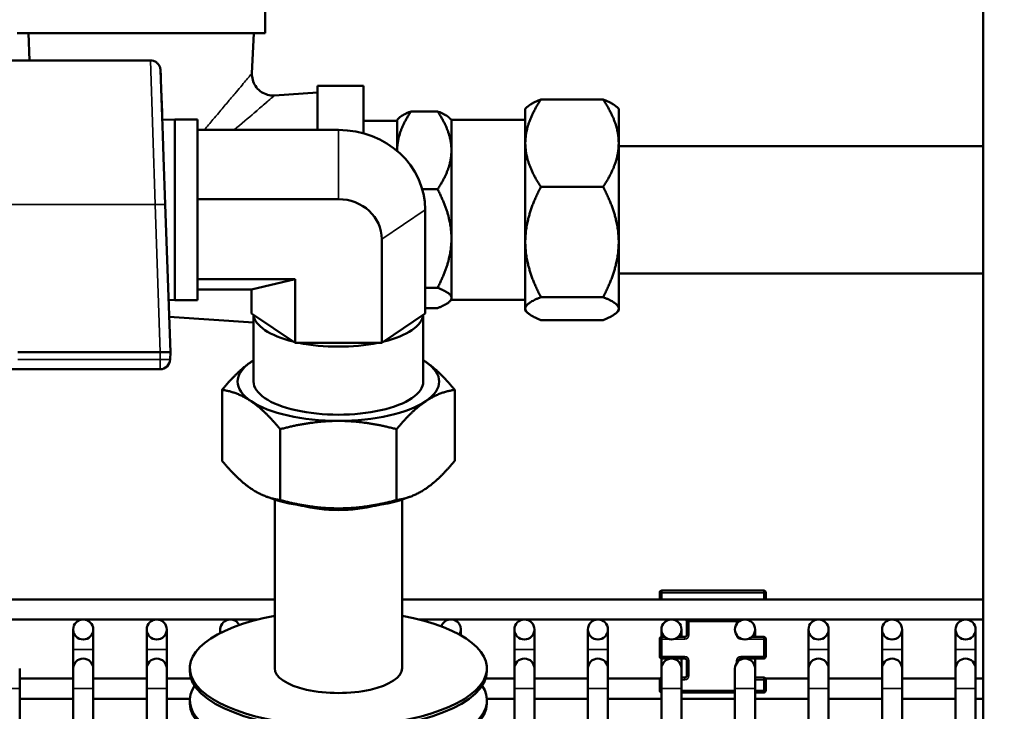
# Model space of a CAD drawing. Header units: inches. Extents: x 1 to 237, y 4 to 150.
# Tile 49 of 148: x 45.22 to 51.02, y 126.68 to 130.75. Entities that reach past the tile are written whole.
import ezdxf

# ---------------------------------------------------------------- set-up
doc = ezdxf.new("R2010")
doc.units = ezdxf.units.IN
doc.header["$LTSCALE"] = 7
doc.header["$MEASUREMENT"] = 0
for name, color, linetype, lineweight in [('Dimension (ANSI)', 7, 'Continuous', 25), ('Visible (ANSI)', 7, 'Continuous', 50), ('Visible Narrow (ANSI)', 7, 'Continuous', 35)]:
    doc.layers.add(name, color=color, linetype=linetype, lineweight=lineweight)
doc.styles.add('Dimension Text', font='tahoma.ttf')
doc.dimstyles.new('Dual Dimension', dxfattribs={"dimscale": 7, "dimtxt": 0.12, "dimasz": 0.098425, "dimexe": 0.125, "dimexo": 0.0625, "dimgap": 0.031496, "dimtad": 0, "dimtih": 1, "dimtoh": 1, "dimrnd": 1e-08, "dimzin": 4, "dimdsep": 46, "dimtxsty": 'Dimension Text', "dimcen": 0.09, "dimdle": 0.393701, "dimclrd": 256, "dimclre": 256, "dimclrt": 256, "dimadec": 0, "dimazin": 1, "dimtfac": 1, "dimtofl": 0, "dimtmove": 0, "dimatfit": 3, "dimfxl": 1, "dimtolj": 1, "dimtzin": 4, "dimlwd": -1, "dimlwe": -1, "dimarcsym": 0})

# ---------------------------------------------------------------- blocks, each defined once
blk = doc.blocks.new('*D8')
at = {"layer": 'Defpoints', "color": 0, "transparency": 16777216}
for p in [(25.3817, 133.9097), (45.8457, 133.9097), (38.3304, 57.2303)]:
    blk.add_point(p, dxfattribs=at)
at = {"layer": 'Dimension (ANSI)', "transparency": 16777216}
for p, q in [((45.4082, 133.9097), (24.5067, 133.9097)), ((25.3817, 133.2207), (25.3817, 97.4558)), ((25.3817, 57.9193), (25.3817, 93.6842)), ((37.8929, 57.2303), (24.5067, 57.2303))]:
    blk.add_line(p, q, dxfattribs=at)
for points in [[(25.2668, 133.2207), (25.4965, 133.2207), (25.3817, 133.9097)], [(25.2668, 57.9193), (25.4965, 57.9193), (25.3817, 57.2303)]]:
    blk.add_solid(points, dxfattribs=at)
at = {"layer": 'Dimension (ANSI)', "transparency": 16777216, "insert": (25.3817, 95.57), "char_height": 0.84, "attachment_point": 5, "style": 'Dimension Text'}
blk.add_mtext('\\A1;{\\H3.0x;(}\\S76.68^ 1947.7 mm;{\\H3.0x;)}', dxfattribs=at)
blk = doc.blocks.new('*D9')
at = {"layer": 'Defpoints', "color": 0, "transparency": 16777216}
for p in [(66.3071, 137.5674), (66.3071, 126.7502), (31.7642, 110.5335)]:
    blk.add_point(p, dxfattribs=at)
at = {"layer": 'Dimension (ANSI)', "transparency": 16777216}
for p, q in [((31.7642, 110.971), (31.7642, 138.4424)), ((66.3071, 127.1877), (66.3071, 138.4424)), ((32.4532, 137.5674), (45.1175, 137.5674)), ((65.6181, 137.5674), (52.9538, 137.5674))]:
    blk.add_line(p, q, dxfattribs=at)
for points in [[(32.4532, 137.6823), (32.4532, 137.4526), (31.7642, 137.5674)], [(65.6181, 137.6823), (65.6181, 137.4526), (66.3071, 137.5674)]]:
    blk.add_solid(points, dxfattribs=at)
at = {"layer": 'Dimension (ANSI)', "transparency": 16777216, "insert": (49.0356, 137.5674), "char_height": 0.84, "attachment_point": 5, "style": 'Dimension Text'}
blk.add_mtext('\\A1;{\\H3.0x;(}\\S34.54^ 877.4 mm;{\\H3.0x;)}', dxfattribs=at)

msp = doc.modelspace()

# ---------------------------------------------------------------- linework, layer by layer
at = {"layer": 'Visible (ANSI)'}
for p, q in [((50.8982, 131.0152), (50.8982, 110.9272)), ((46.6692, 130.9417), (46.6692, 130.6717)), ((46.6692, 130.6717), (45.2092, 130.6717)), ((45.2826, 130.5117), (45.2758, 130.6717)), ((46.5924, 130.4354), (46.6026, 130.6717)), ((45.9942, 130.5117), (45.1507, 130.5117)), ((45.9942, 130.5117), (45.9942, 130.5117)), ((46.0541, 130.4538), (46.0675, 130.07)), ((46.9792, 130.102), (46.9792, 130.3617)), ((46.9792, 130.3617), (47.2492, 130.3617)), ((47.2492, 130.0819), (47.2492, 130.3617)), ((46.0581, 130.3419), (46.0628, 130.2066)), ((46.7258, 130.3053), (46.9792, 130.3226)), ((48.6603, 130.2815), (48.2941, 130.2815)), ((46.4139, 130.2239), (46.4139, 130.2239)), ((47.5292, 130.2115), (47.6852, 130.2115)), ((48.2022, 130.2257), (48.214, 130.2375)), ((48.2022, 130.2257), (48.2022, 130.0241)), ((48.7522, 130.2257), (48.7403, 130.2375)), ((48.7522, 130.0241), (48.7522, 130.2257)), ((46.0643, 130.1616), (46.1389, 130.1639)), ((46.1389, 129.0994), (46.1389, 130.1639)), ((46.1389, 130.1639), (46.2715, 130.1639)), ((46.2715, 130.1639), (46.2715, 129.0994)), ((46.5726, 130.1746), (46.5727, 130.1746)), ((47.2492, 130.1567), (47.4472, 130.1567)), ((47.4472, 130.1617), (47.4577, 130.1722)), ((47.4472, 130.1617), (47.4472, 129.9818)), ((47.7672, 130.1617), (47.7566, 130.1722)), ((47.7672, 129.9818), (47.7672, 130.1617)), ((47.7672, 130.1617), (48.2022, 130.1617)), ((46.0675, 130.07), (46.072, 129.9411)), ((46.2715, 130.102), (47.1015, 130.102)), ((48.2022, 129.4417), (48.2022, 130.0241)), ((48.7522, 129.4417), (48.7522, 130.0241)), ((47.4472, 129.978), (47.4472, 129.9818)), ((47.7672, 129.4621), (47.7672, 129.9818)), ((50.8982, 130.0067), (48.7522, 130.0067)), ((46.072, 129.9411), (46.0818, 129.6624)), ((47.5954, 129.7521), (47.6852, 129.7521)), ((48.6603, 129.7666), (48.2941, 129.7666)), ((46.1122, 128.7917), (46.0818, 129.6624)), ((46.2715, 129.6939), (47.1015, 129.6939)), ((47.6124, 129.6317), (47.6124, 129.0204)), ((47.357, 129.4588), (47.357, 128.8475)), ((47.7672, 129.112), (47.7672, 129.4621)), ((48.2022, 129.0493), (48.2022, 129.4417)), ((48.7522, 129.0493), (48.7522, 129.4417)), ((50.8982, 129.2567), (48.7522, 129.2567)), ((46.2715, 129.2236), (46.846, 129.2236)), ((46.5905, 129.1613), (46.846, 129.2236)), ((46.846, 129.2236), (46.846, 128.8475)), ((46.2715, 129.1613), (46.5905, 129.1613)), ((46.5905, 129.1613), (46.5905, 129.0204)), ((47.6124, 129.1722), (47.6852, 129.1722)), ((46.1014, 129.1005), (46.1389, 129.0994)), ((46.1389, 129.0994), (46.2715, 129.0994)), ((47.7672, 129.1017), (47.7566, 129.0911)), ((47.7672, 129.1017), (47.7672, 129.112)), ((47.7672, 129.1017), (48.2022, 129.1017)), ((48.6603, 129.1167), (48.2941, 129.1167)), ((47.6124, 129.0518), (47.6852, 129.0518)), ((48.2022, 129.0493), (48.2022, 129.0377)), ((48.2022, 129.0377), (48.214, 129.0258)), ((48.7522, 129.0377), (48.7403, 129.0258)), ((48.7522, 129.0377), (48.7522, 129.0493)), ((46.1049, 129.0002), (46.6015, 128.9664)), ((46.6019, 129.0128), (46.5905, 129.0204)), ((46.6015, 128.6191), (46.6015, 129.013)), ((46.8347, 128.8552), (46.6019, 129.0128)), ((47.6011, 129.0128), (47.3683, 128.8552)), ((47.6124, 129.0204), (47.6011, 129.0128)), ((47.6015, 128.6191), (47.6015, 129.013)), ((48.6603, 128.9818), (48.2941, 128.9818)), ((46.846, 128.8475), (46.8347, 128.8552)), ((47.3683, 128.8552), (47.357, 128.8475)), ((46.0522, 128.7917), (45.2143, 128.7917)), ((46.1122, 128.7917), (46.0522, 128.7917)), ((46.1107, 128.7496), (46.1122, 128.7917)), ((46.8687, 128.8475), (46.846, 128.8475)), ((47.3343, 128.8475), (46.8687, 128.8475)), ((47.357, 128.8475), (47.3343, 128.8475)), ((45.1025, 128.6917), (46.0508, 128.6917)), ((46.4162, 128.1524), (46.4162, 128.5703)), ((47.7868, 128.1524), (47.7868, 128.5703)), ((46.7588, 127.9205), (46.7588, 128.3384)), ((47.4441, 127.9205), (47.4441, 128.3384)), ((46.6992, 127.9331), (46.6801, 127.94)), ((46.7265, 127.9239), (46.7265, 126.9299)), ((47.4765, 127.9239), (47.4765, 126.9299)), ((47.5038, 127.9331), (47.5229, 127.94)), ((48.9937, 127.3745), (48.9937, 127.3351)), ((49.6062, 127.387), (49.0062, 127.387)), ((49.6187, 127.3351), (49.6187, 127.3745)), ((44.4302, 127.3351), (46.7265, 127.3351)), ((47.4765, 127.3351), (50.8982, 127.3351)), ((44.4302, 127.217), (46.6261, 127.217)), ((47.5769, 127.217), (50.8982, 127.217)), ((49.1537, 127.2045), (49.1537, 127.1265)), ((49.4587, 127.2036), (49.4587, 127.2045)), ((45.5394, 127.1579), (45.5394, 127.0398)), ((45.6575, 127.0398), (45.6575, 127.1579)), ((45.9725, 127.1579), (45.9725, 127.0398)), ((46.0906, 127.0398), (46.0906, 127.1579)), ((46.4055, 127.1579), (46.4055, 127.1372)), ((47.8228, 127.1234), (47.8228, 127.1579)), ((48.1378, 127.1579), (48.1378, 127.0398)), ((48.2559, 127.0398), (48.2559, 127.1579)), ((48.5709, 127.1579), (48.5709, 127.0398)), ((48.689, 127.0398), (48.689, 127.1579)), ((49.0039, 127.1579), (49.0039, 127.1138)), ((49.0236, 127.114), (49.0062, 127.114)), ((49.1412, 127.114), (49.1025, 127.114)), ((49.1221, 127.114), (49.1221, 127.1579)), ((49.6062, 127.114), (49.5355, 127.114)), ((49.5551, 127.114), (49.5551, 127.1579)), ((49.8701, 127.1579), (49.8701, 127.0398)), ((49.9882, 127.0398), (49.9882, 127.1579)), ((50.3032, 127.1579), (50.3032, 127.0398)), ((50.4213, 127.0398), (50.4213, 127.1579)), ((50.7362, 127.1579), (50.7362, 127.0398)), ((50.8543, 127.0398), (50.8543, 127.1579)), ((48.9937, 127.1015), (48.9937, 126.999)), ((49.6187, 126.999), (49.6187, 127.1015)), ((45.5394, 127.0398), (45.5394, 126.9274)), ((45.6575, 127.0398), (45.6575, 126.9274)), ((45.9725, 127.0398), (45.9725, 126.9274)), ((46.0906, 127.0398), (46.0906, 126.9274)), ((48.1378, 127.0398), (48.1378, 126.9274)), ((48.2559, 127.0398), (48.2559, 126.9274)), ((48.5709, 127.0398), (48.5709, 126.9274)), ((48.689, 127.0398), (48.689, 126.9274)), ((49.8701, 127.0398), (49.8701, 126.9274)), ((49.9882, 127.0398), (49.9882, 126.9274)), ((50.3032, 127.0398), (50.3032, 126.9274)), ((50.4213, 127.0398), (50.4213, 126.9274)), ((50.7362, 127.0398), (50.7362, 126.9274)), ((50.8543, 127.0398), (50.8543, 126.9274)), ((49.0039, 126.9867), (49.0039, 126.9274)), ((49.0062, 126.9865), (49.063, 126.9865)), ((49.063, 126.9865), (49.1412, 126.9865)), ((49.1221, 126.9865), (49.1221, 126.9274)), ((49.1537, 126.974), (49.1537, 126.887)), ((49.4587, 126.9731), (49.4587, 126.974)), ((49.4712, 126.9865), (49.4961, 126.9865)), ((49.4961, 126.9865), (49.6062, 126.9865)), ((49.5551, 126.9865), (49.5551, 126.9274)), ((45.2244, 126.8093), (45.2244, 126.9274)), ((45.5394, 126.9274), (45.5394, 126.8093)), ((45.6575, 126.8093), (45.6575, 126.9274)), ((45.9725, 126.9274), (45.9725, 126.8093)), ((46.0906, 126.8093), (46.0906, 126.9274)), ((46.2265, 126.9299), (46.2265, 126.9115)), ((47.9765, 126.9299), (47.9765, 126.9115)), ((48.1378, 126.9274), (48.1378, 126.8093)), ((48.2559, 126.8093), (48.2559, 126.9274)), ((48.5709, 126.9274), (48.5709, 126.8093)), ((48.689, 126.8093), (48.689, 126.9274)), ((49.0039, 126.9274), (49.0039, 126.8093)), ((49.1221, 126.8093), (49.1221, 126.9274)), ((49.437, 126.9274), (49.437, 126.8093)), ((49.5551, 126.8093), (49.5551, 126.9274)), ((49.8701, 126.9274), (49.8701, 126.8093)), ((49.9882, 126.8093), (49.9882, 126.9274)), ((50.3032, 126.9274), (50.3032, 126.8093)), ((50.4213, 126.8093), (50.4213, 126.9274)), ((50.7362, 126.9274), (50.7362, 126.8093)), ((50.8543, 126.8093), (50.8543, 126.9274)), ((45.5394, 126.8683), (45.2244, 126.8683)), ((45.9725, 126.8683), (45.6575, 126.8683)), ((46.2335, 126.8683), (46.0906, 126.8683)), ((48.1378, 126.8683), (47.9695, 126.8683)), ((48.5709, 126.8683), (48.2559, 126.8683)), ((48.9955, 126.8683), (48.689, 126.8683)), ((48.9937, 126.862), (48.9937, 126.7985)), ((49.1412, 126.8745), (49.1221, 126.8745)), ((49.6062, 126.8745), (49.5551, 126.8745)), ((49.8701, 126.8683), (49.617, 126.8683)), ((49.6187, 126.7985), (49.6187, 126.862)), ((50.3032, 126.8683), (49.9882, 126.8683)), ((50.7362, 126.8683), (50.4213, 126.8683)), ((50.8982, 126.8683), (50.8543, 126.8683)), ((45.2244, 126.8093), (45.2244, 120.8939)), ((45.5394, 126.8093), (45.5394, 120.6284)), ((45.6575, 126.8093), (45.6575, 120.6243)), ((45.9725, 126.8093), (45.9725, 117.5246)), ((46.0906, 126.8093), (46.0906, 117.5554)), ((48.1378, 126.8093), (48.1378, 110.9272)), ((48.2559, 126.8093), (48.2559, 110.9272)), ((48.5709, 126.8093), (48.5709, 110.9272)), ((48.689, 126.8093), (48.689, 110.9272)), ((49.0039, 110.9272), (49.0039, 126.8093)), ((49.1221, 110.9272), (49.1221, 126.8093)), ((49.1221, 126.786), (49.437, 126.786)), ((49.437, 110.9272), (49.437, 126.8093)), ((49.5551, 110.9272), (49.5551, 126.8093)), ((49.5551, 126.786), (49.6062, 126.786)), ((49.8701, 110.9272), (49.8701, 126.8093)), ((49.9882, 110.9272), (49.9882, 126.8093)), ((50.3032, 110.9272), (50.3032, 126.8093)), ((50.4213, 110.9272), (50.4213, 126.8093)), ((50.7362, 110.9272), (50.7362, 126.8093)), ((50.8543, 110.9272), (50.8543, 126.8093)), ((45.5394, 126.7502), (45.2244, 126.7502)), ((45.9725, 126.7502), (45.6575, 126.7502)), ((46.2268, 126.7502), (46.0906, 126.7502)), ((46.2265, 126.7409), (46.2265, 126.7225)), ((48.1378, 126.7502), (47.9761, 126.7502)), ((47.9765, 126.7409), (47.9765, 126.7225)), ((48.5709, 126.7502), (48.2559, 126.7502)), ((49.0039, 126.7502), (48.689, 126.7502)), ((49.437, 126.7502), (49.1221, 126.7502)), ((49.8701, 126.7502), (49.5551, 126.7502)), ((50.3032, 126.7502), (49.9882, 126.7502)), ((50.7362, 126.7502), (50.4213, 126.7502)), ((50.8982, 126.7502), (50.8543, 126.7502))]:
    msp.add_line(p, q, dxfattribs=at)
for centre in [(45.5984, 127.1579), (46.0315, 127.1579), (48.1969, 127.1579), (48.6299, 127.1579), (49.063, 127.1579), (49.4961, 127.1579), (49.9291, 127.1579), (50.3622, 127.1579), (50.7953, 127.1579)]:
    msp.add_circle(centre, 0.0591, dxfattribs=at)
for centre, radius, start, end in [((46.0508, 128.7517), 0.06, 270, 358), ((49.0062, 127.3745), 0.0125, 90, 180), ((49.6062, 127.3745), 0.0125, 0, 90), ((46.4646, 127.1579), 0.0591, 26.73532, 198.89738), ((47.7638, 127.1579), 0.0591, 329.55589, 161.6919), ((49.1412, 127.2045), 0.0125, 0, 90), ((49.4712, 127.2045), 0.0125, 90, 180), ((49.0062, 127.1015), 0.0125, 90, 180), ((49.1412, 127.1265), 0.0125, 270, 0), ((49.6062, 127.1015), 0.0125, 0, 90), ((49.0062, 126.999), 0.0125, 180, 270), ((49.6062, 126.999), 0.0125, 270, 0), ((45.5984, 126.9274), 0.0591, 0, 180), ((46.0315, 126.9274), 0.0591, 0, 180), ((48.1969, 126.9274), 0.0591, 0, 180), ((48.6299, 126.9274), 0.0591, 0, 180), ((49.063, 126.9274), 0.0591, 0, 180), ((49.1412, 126.974), 0.0125, 0, 90), ((49.4961, 126.9274), 0.0591, 0, 180), ((49.4712, 126.974), 0.0125, 90, 180), ((49.9291, 126.9274), 0.0591, 0, 180), ((50.3622, 126.9274), 0.0591, 0, 180), ((50.7953, 126.9274), 0.0591, 0, 180), ((49.1412, 126.887), 0.0125, 270, 0), ((49.0062, 126.862), 0.0125, 100.43398, 180), ((49.6062, 126.862), 0.0125, 0, 90), ((49.0062, 126.7985), 0.0125, 180, 259.56602), ((49.6062, 126.7985), 0.0125, 270, 0)]:
    msp.add_arc(centre, radius, start, end, dxfattribs=at)
for centre, major_axis, ratio, start_param, end_param in [((47.1015, 129.6317), (0.511, 0), 0.920505, 0, 1.570796), ((47.1015, 129.4588), (0.2555, 0), 0.920505, 0, 1.570796), ((47.1015, 129.0204), (-0.5, 0), 0.390731, 0.039296, 1.007901), ((47.1015, 129.0204), (0.5, 0), 0.390731, 5.275284, 6.243889), ((47.1015, 129.0204), (-0.5, 0), 0.390731, 1.086494, 2.055099), ((47.1015, 128.6191), (-0.5935, 0), 0.390731, 5.759587, 6.806784), ((47.1015, 128.6191), (-0.5935, 0), 0.390731, 5.714222, 5.759587), ((47.1015, 128.6191), (-0.5935, 0), 0.390731, 3.665191, 3.710556), ((47.1015, 128.6191), (0.5935, 0), 0.390731, 5.759587, 6.806784), ((47.1015, 128.6191), (-0.5, 0), 0.390731, 0, 3.141593), ((47.1015, 128.6191), (0.5935, 0), 0.390731, 3.665191, 4.712389), ((47.1015, 128.6191), (0.5935, 0), 0.390731, 4.712389, 5.759587), ((47.1015, 128.1036), (-0.5935, 0), 0.390731, 0.825979, 1.570796), ((47.1015, 128.1036), (-0.5935, 0), 0.390731, 1.570796, 2.315613), ((47.1015, 128.0153), (0.392, 0), 0.390731, 4.123345, 5.301433), ((47.1015, 126.9299), (0.875, 0), 0.390731, 2.013707, 7.411071), ((47.1015, 126.9115), (0.875, 0), 0.390731, 3.141593, 6.283185), ((47.1015, 126.9299), (-0.375, 0), 0.390731, 0, 3.141593), ((47.1015, 126.7409), (0.875, 0), 0.390731, 2.889384, 6.535394), ((47.1015, 126.7225), (0.875, 0), 0.390731, 3.141593, 6.283185)]:
    msp.add_ellipse(centre, major_axis=major_axis, ratio=ratio, start_param=start_param, end_param=end_param, dxfattribs=at)
for points, knots in [([(45.9942, 130.5116), (46.0004, 130.5116), (46.0067, 130.5106), (46.0187, 130.5067), (46.0246, 130.5038), (46.0348, 130.4962), (46.0393, 130.4916), (46.0466, 130.4812), (46.0495, 130.4755), (46.0524, 130.4664), (46.0531, 130.4632), (46.0538, 130.4584), (46.054, 130.4568), (46.0541, 130.4549), (46.0541, 130.4546), (46.0541, 130.4542), (46.0541, 130.4541), (46.0541, 130.4539), (46.0541, 130.4538), (46.0541, 130.4537), (46.0541, 130.4537), (46.0541, 130.4537), (46.0541, 130.4537), (46.0541, 130.4537), (46.0541, 130.4537), (46.0541, 130.4537), (46.0541, 130.4537), (46.0541, 130.4537), (46.0541, 130.4537), (46.0541, 130.4537), (46.0541, 130.4537), (46.0542, 130.4535), (46.0542, 130.4533), (46.0542, 130.4521), (46.0543, 130.4503), (46.0546, 130.4407), (46.0551, 130.4277), (46.0557, 130.409)], [0.000003, 0.000003, 0.000003, 0.000003, 0.0476062, 0.0476062, 0.0960408, 0.0960408, 0.1444583, 0.1444583, 0.1923573, 0.1923573, 0.2171758, 0.2171758, 0.2292827, 0.2292827, 0.2315509, 0.2315509, 0.2324015, 0.2324015, 0.2330394, 0.2330394, 0.2331131, 0.2331131, 0.2331537, 0.2331537, 0.2332284, 0.2332284, 0.2355808, 0.2355808, 0.2418859, 0.2418859, 0.2608013, 0.2608013, 0.3175524, 0.3175524, 0.4879313, 0.4879313, 0.9228148, 0.9228148, 0.9228148, 0.9228148]), ([(46.5924, 130.4354), (46.5919, 130.4226), (46.5934, 130.4095), (46.6003, 130.3844), (46.6059, 130.3721), (46.6205, 130.3498), (46.63, 130.3396), (46.651, 130.3233), (46.6628, 130.3168), (46.6876, 130.3079), (46.701, 130.3054), (46.7181, 130.305), (46.722, 130.3051), (46.7258, 130.3054)], [0, 0, 0, 0, 0.0980917, 0.0980917, 0.1984362, 0.1984362, 0.30137, 0.30137, 0.4012786, 0.4012786, 0.5023994, 0.5023994, 0.5316698, 0.5316698, 0.5316698, 0.5316698])]:
    msp.add_open_spline(points, degree=3, knots=knots, dxfattribs=at)
for points, weights in [([(48.2941, 130.2815), (48.2022, 130.1435), (48.2022, 130.0241)], [1.38868741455, 1.49610275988, 1.49610275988]), ([(48.214, 130.2375), (48.2346, 130.2581), (48.2941, 130.2815)], [1.48133871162, 1.45627958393, 1.38868741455]), ([(48.6603, 130.2815), (48.7522, 130.1435), (48.7522, 130.0241)], [1.38868741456, 1.4961027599, 1.4961027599]), ([(48.7403, 130.2375), (48.7197, 130.2581), (48.6603, 130.2815)], [1.48133871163, 1.45627958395, 1.38868741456]), ([(47.5292, 130.2115), (47.4472, 130.0884), (47.4472, 129.9818)], [1.2428904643, 1.33902837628, 1.33902837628]), ([(47.4577, 130.1722), (47.4761, 130.1906), (47.5292, 130.2115)], [1.32581439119, 1.30338619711, 1.2428904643]), ([(47.7566, 130.1722), (47.7382, 130.1906), (47.6852, 130.2115)], [1.32581439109, 1.30338619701, 1.2428904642]), ([(47.6852, 130.2115), (47.7672, 130.0884), (47.7672, 129.9818)], [1.2428904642, 1.33902837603, 1.33902837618]), ([(48.2022, 130.0241), (48.2022, 129.9046), (48.2941, 129.7666)], [1.49610275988, 1.49610275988, 1.38868741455]), ([(48.7522, 130.0241), (48.7522, 129.9046), (48.6603, 129.7666)], [1.4961027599, 1.4961027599, 1.38868741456]), ([(47.4472, 129.9818), (47.4472, 129.9799), (47.4472, 129.978)], [1.33902837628, 1.33902837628, 1.33899800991]), ([(47.7672, 129.9818), (47.7672, 129.8752), (47.6852, 129.7521)], [1.33902837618, 1.33902837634, 1.2428904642]), ([(47.6852, 129.7521), (47.7672, 129.5967), (47.7672, 129.4621)], [1.2428904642, 1.33902837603, 1.33902837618]), ([(48.2941, 129.7666), (48.2022, 129.5925), (48.2022, 129.4417)], [1.38868741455, 1.49610275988, 1.49610275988]), ([(48.6603, 129.7666), (48.7522, 129.5925), (48.7522, 129.4417)], [1.38868741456, 1.4961027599, 1.4961027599]), ([(47.7672, 129.4621), (47.7672, 129.3276), (47.6852, 129.1722)], [1.33902837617, 1.33902837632, 1.24289046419]), ([(48.2022, 129.4417), (48.2022, 129.2909), (48.2941, 129.1167)], [1.49610275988, 1.49610275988, 1.38868741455]), ([(48.7522, 129.4417), (48.7522, 129.2909), (48.6603, 129.1167)], [1.4961027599, 1.4961027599, 1.38868741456]), ([(47.6852, 129.1722), (47.7672, 129.14), (47.7672, 129.112)], [1.24289046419, 1.33902837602, 1.33902837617]), ([(47.7672, 129.112), (47.7672, 129.0841), (47.6852, 129.0518)], [1.33902837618, 1.33902837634, 1.2428904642]), ([(48.2941, 129.1167), (48.2022, 129.0806), (48.2022, 129.0493)], [1.38868741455, 1.49610275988, 1.49610275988]), ([(48.6603, 129.1167), (48.7522, 129.0806), (48.7522, 129.0493)], [1.38868741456, 1.4961027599, 1.4961027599]), ([(48.2022, 129.0493), (48.2022, 129.018), (48.2941, 128.9818)], [1.49610275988, 1.49610275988, 1.38868741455]), ([(48.7522, 129.0493), (48.7522, 129.018), (48.6603, 128.9818)], [1.49610275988, 1.49610275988, 1.38868741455]), ([(46.4162, 128.5703), (46.508, 128.6812), (46.5875, 128.7351)], [1.08082679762, 1.07908713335, 1]), ([(46.5875, 128.7351), (46.5945, 128.7398), (46.6015, 128.7442)], [1, 1.00648392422, 1.01244795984]), ([(47.6015, 128.7442), (47.6085, 128.7398), (47.6155, 128.7351)], [1.01244795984, 1.00648392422, 1]), ([(47.6155, 128.7351), (47.695, 128.6812), (47.7868, 128.5703)], [1, 1.07908713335, 1.08082679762]), ([(46.5875, 128.5032), (46.508, 128.557), (46.4162, 128.5703)], [1, 1.07908713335, 1.08082679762]), ([(47.7868, 128.5703), (47.695, 128.557), (47.6155, 128.5032)], [1.08082679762, 1.07908713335, 1]), ([(46.7588, 128.3384), (46.667, 128.4493), (46.5875, 128.5032)], [1.08082679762, 1.07908713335, 1]), ([(47.6155, 128.5032), (47.5359, 128.4493), (47.4441, 128.3384)], [1, 1.07908713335, 1.08082679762]), ([(47.1015, 128.3872), (46.9424, 128.3872), (46.7588, 128.3384)], [1, 1.07908713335, 1.08082679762]), ([(47.4441, 128.3384), (47.2605, 128.3872), (47.1015, 128.3872)], [1.08082679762, 1.07908713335, 1]), ([(46.4162, 128.1524), (46.508, 128.0415), (46.5875, 127.9877)], [1.08082679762, 1.07908713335, 1]), ([(47.6155, 127.9877), (47.695, 128.0415), (47.7868, 128.1524)], [1, 1.07908713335, 1.08082679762]), ([(46.5875, 127.9877), (46.667, 127.9339), (46.7588, 127.9205)], [1, 1.07908713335, 1.08082679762]), ([(47.4441, 127.9205), (47.5359, 127.9339), (47.6155, 127.9877)], [1.08082679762, 1.07908713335, 1]), ([(46.7588, 127.9205), (46.9424, 127.8717), (47.1015, 127.8717)], [1.08082679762, 1.07908713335, 1]), ([(47.1015, 127.8717), (47.2605, 127.8717), (47.4441, 127.9205)], [1, 1.07908713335, 1.08082679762])]:
    msp.add_rational_spline(points, weights, degree=2, dxfattribs=at)
at = {"layer": 'Visible Narrow (ANSI)'}
for p, q in [((46.0218, 129.6624), (45.9942, 130.5117)), ((47.1015, 129.6939), (47.1015, 130.102)), ((46.0218, 129.6624), (44.8709, 129.6624)), ((46.0218, 129.6624), (46.0522, 128.7917)), ((47.357, 129.4588), (47.6124, 129.6317)), ((46.0522, 128.7917), (46.0508, 128.7496)), ((46.0508, 128.7496), (45.2132, 128.7496)), ((46.0508, 128.6917), (46.0508, 128.7496)), ((49.0062, 127.3745), (48.9937, 127.3745)), ((49.0062, 127.387), (49.0062, 127.3745)), ((49.0062, 127.3745), (49.6062, 127.3745)), ((49.0062, 127.3351), (49.0062, 127.3745)), ((49.6062, 127.3745), (49.6062, 127.387)), ((49.6062, 127.3745), (49.6062, 127.3351)), ((49.6187, 127.3745), (49.6062, 127.3745)), ((49.1662, 127.2045), (49.1537, 127.2045)), ((49.1662, 127.217), (49.1662, 127.2045)), ((49.1662, 127.2045), (49.4462, 127.2045)), ((49.1662, 127.1265), (49.1662, 127.2045)), ((49.4462, 127.2045), (49.4462, 127.217)), ((49.4462, 127.2045), (49.4462, 127.1895)), ((49.4587, 127.2045), (49.4462, 127.2045)), ((49.0062, 127.114), (49.0062, 127.1015)), ((49.1412, 127.114), (49.1412, 127.1015)), ((49.1662, 127.1265), (49.1537, 127.1265)), ((49.6062, 127.1015), (49.6062, 127.114)), ((49.0062, 127.1015), (48.9937, 127.1015)), ((49.0062, 127.1015), (49.0456, 127.1015)), ((49.0062, 126.999), (49.0062, 127.1015)), ((49.0804, 127.1015), (49.1412, 127.1015)), ((49.4712, 127.1015), (49.4712, 127.1043)), ((49.4712, 127.1015), (49.4787, 127.1015)), ((49.5134, 127.1015), (49.6062, 127.1015)), ((49.6062, 127.1015), (49.6062, 126.999)), ((49.6187, 127.1015), (49.6062, 127.1015)), ((45.6575, 127.0398), (45.5394, 127.0398)), ((46.0906, 127.0398), (45.9725, 127.0398)), ((48.2559, 127.0398), (48.1378, 127.0398)), ((48.689, 127.0398), (48.5709, 127.0398)), ((48.9937, 126.999), (49.0062, 126.999)), ((49.1412, 126.999), (49.0062, 126.999)), ((49.0062, 126.999), (49.0062, 126.9865)), ((49.1412, 126.999), (49.1412, 126.9865)), ((49.6062, 126.999), (49.4712, 126.999)), ((49.4712, 126.9865), (49.4712, 126.999)), ((49.6062, 126.9865), (49.6062, 126.999)), ((49.6062, 126.999), (49.6187, 126.999)), ((49.9882, 127.0398), (49.8701, 127.0398)), ((50.4213, 127.0398), (50.3032, 127.0398)), ((50.8543, 127.0398), (50.7362, 127.0398)), ((49.1537, 126.974), (49.1662, 126.974)), ((49.1662, 126.887), (49.1662, 126.974)), ((49.4462, 126.974), (49.4462, 126.959)), ((49.4462, 126.974), (49.4587, 126.974)), ((49.1662, 126.887), (49.1537, 126.887)), ((49.0039, 126.862), (48.9937, 126.862)), ((49.1221, 126.862), (49.1412, 126.862)), ((49.1412, 126.8745), (49.1412, 126.862)), ((49.5551, 126.862), (49.6062, 126.862)), ((49.6062, 126.862), (49.6062, 126.8745)), ((49.6062, 126.862), (49.6062, 126.7985)), ((49.6187, 126.862), (49.6062, 126.862)), ((45.2244, 126.8093), (45.1063, 126.8093)), ((45.6575, 126.8093), (45.5394, 126.8093)), ((46.0906, 126.8093), (45.9725, 126.8093)), ((48.2559, 126.8093), (48.1378, 126.8093)), ((48.689, 126.8093), (48.5709, 126.8093)), ((48.9937, 126.7985), (49.0039, 126.7985)), ((49.0039, 126.8093), (49.1221, 126.8093)), ((49.437, 126.7985), (49.1221, 126.7985)), ((49.437, 126.8093), (49.5551, 126.8093)), ((49.6062, 126.7985), (49.5551, 126.7985)), ((49.6062, 126.786), (49.6062, 126.7985)), ((49.6062, 126.7985), (49.6187, 126.7985)), ((49.8701, 126.8093), (49.9882, 126.8093)), ((50.3032, 126.8093), (50.4213, 126.8093)), ((50.7362, 126.8093), (50.8543, 126.8093))]:
    msp.add_line(p, q, dxfattribs=at)
for centre, start, end in [((49.1412, 127.1265), 270, 0), ((49.4712, 127.1265), 180.45649, 270), ((49.1412, 126.974), 0, 90), ((49.4712, 126.974), 90, 180), ((49.1412, 126.887), 270, 0)]:
    msp.add_arc(centre, 0.025, start, end, dxfattribs=at)
for centre, major_axis, start_param, end_param in [((46.0218, 129.6603), (0.06, 0.0021), 0, 1.569578), ((46.0508, 128.7517), (0.06, -0.0021), 4.713607, 6.283185)]:
    msp.add_ellipse(centre, major_axis=major_axis, ratio=0.034878, start_param=start_param, end_param=end_param, dxfattribs=at)
for points, knots in [([(46.5924, 130.4354), (46.5924, 130.4354), (46.5921, 130.435), (46.5914, 130.4343), (46.5903, 130.4328), (46.588, 130.4302), (46.5847, 130.4263), (46.5823, 130.4235), (46.5793, 130.42), (46.5758, 130.4159), (46.5702, 130.4092), (46.5631, 130.4007), (46.5548, 130.3909), (46.5464, 130.3809), (46.5367, 130.3695), (46.5261, 130.3569), (46.5154, 130.3442), (46.5037, 130.3304), (46.4912, 130.3157), (46.4775, 130.2995), (46.4629, 130.2822), (46.4476, 130.2639), (46.4314, 130.2448), (46.4144, 130.2246), (46.3968, 130.2037), (46.3857, 130.1904), (46.3743, 130.1769), (46.3627, 130.1631), (46.346, 130.1432), (46.3288, 130.1228), (46.3113, 130.102)], [11.0685, 11.0685, 11.0685, 11.0685, 11.173123, 11.173123, 11.173123, 11.365147, 11.365147, 11.365147, 11.505648, 11.505648, 11.505648, 11.736122, 11.736122, 11.736122, 11.970139, 11.970139, 11.970139, 12.204126, 12.204126, 12.204126, 12.460994, 12.460994, 12.460994, 12.73144, 12.73144, 12.73144, 12.902603, 12.902603, 12.902603, 13.150011, 13.150011, 13.150011, 13.150011]), ([(46.5561, 130.3925), (46.5562, 130.3927), (46.5564, 130.3928), (46.5566, 130.393), (46.558, 130.3947), (46.5593, 130.3963), (46.5607, 130.3979), (46.5619, 130.3993), (46.563, 130.4007), (46.5641, 130.402)], [10.41306885, 10.41306885, 10.41306885, 10.41306885, 10.41766719, 10.41766719, 10.41766719, 10.45793257, 10.45793257, 10.45793257, 10.49326815, 10.49326815, 10.49326815, 10.49326815]), ([(46.4871, 130.102), (46.5306, 130.1389), (46.6216, 130.2163), (46.7083, 130.2904), (46.7257, 130.3053), (46.7258, 130.3054)], [-12.761924, -12.761924, -12.761924, -12.761924, -12.204126, -11.505648, -11.068507, -11.068507, -11.068507, -11.068507])]:
    msp.add_open_spline(points, degree=3, knots=knots, dxfattribs=at)
msp.add_open_spline([(46.6843, 130.2699), (46.6642, 130.2527), (46.6376, 130.23), (46.6069, 130.2039)], degree=3, dxfattribs=at)

# ---------------------------------------------------------------- dimensions: what is measured, and where the dimension line sits
at = {"layer": 'Dimension (ANSI)'}
dim = msp.add_linear_dim(base=(66.3071, 137.5674), p1=(31.7642, 110.5335), p2=(66.3071, 126.7502), text='{\\H3.0x;(}\\S<>^ 877.4 mm;{\\H3.0x;)}', dimstyle='Dual Dimension', override={"dimgap": 0.031496, "dimtih": 0, "dimtoh": 0, "dimdec": 2, "dimpost": '\\X', "dimtol": 0, "dimlim": 0, "dimtp": 0, "dimtm": 0, "dimtdec": 2, "dimatfit": 1}, dxfattribs=at)
dim.commit()
dim.dimension.update_dxf_attribs({"geometry": '*D9', "text_midpoint": (49.0356, 137.5674), "dimtype": 160})
dim = msp.add_linear_dim(base=(25.3817, 133.9097), p1=(38.3304, 57.2303), p2=(45.8457, 133.9097), angle=270, text='{\\H3.0x;(}\\S<>^ 1947.7 mm;{\\H3.0x;)}', dimstyle='Dual Dimension', override={"dimgap": 0.031496, "dimdec": 2, "dimpost": '\\X', "dimtol": 0, "dimlim": 0, "dimtp": 0, "dimtm": 0, "dimtdec": 2, "dimatfit": 1}, dxfattribs=at)
dim.commit()
dim.dimension.update_dxf_attribs({"geometry": '*D8', "text_midpoint": (25.3817, 95.57), "dimtype": 160})

doc.saveas('drawing.dxf')
